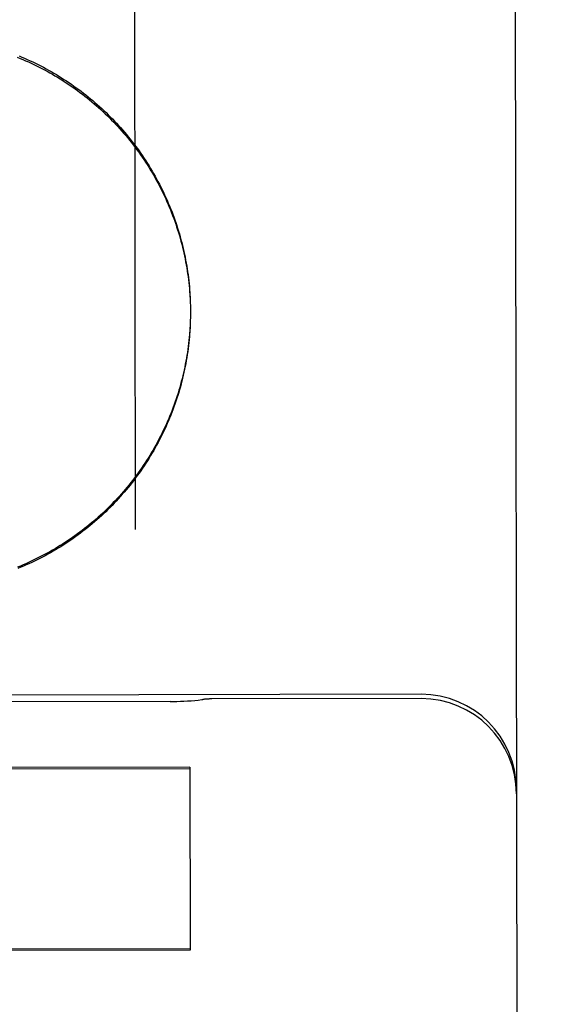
# Model space of a CAD drawing. Header units: inches. Extents: x 0 to 212, y 0 to 138.
# Tile 30 of 43: x 94.827 to 94.999, y 78.54 to 78.863. Entities that reach past the tile are written whole.
import ezdxf

# ---------------------------------------------------------------- set-up
doc = ezdxf.new("R2010")
doc.units = ezdxf.units.IN
doc.header["$LTSCALE"] = 11.6875
doc.header["$MEASUREMENT"] = 0
doc.linetypes.add('HIDDEN', pattern=[0.2, 0.1, -0.1])
doc.layers.get('0').update_dxf_attribs({"linetype": 'CONTINUOUS'})
for name, color, linetype in [('02___PRT_ALL_AXES', 7, 'CONTINUOUS'), ('DEFAULT_2', 8, 'HIDDEN'), ('DIMENSIONS', 7, 'CONTINUOUS')]:
    doc.layers.add(name, color=color, linetype=linetype)
doc.styles.get("Standard").update_dxf_attribs({"font": 'txt', "width": 0.8})
doc.dimstyles.new('DIMSTYLE_1', dxfattribs={"dimtxt": 0.9375, "dimasz": 1.25, "dimexe": 0.09, "dimexo": 0.07, "dimgap": 0.0375, "dimtad": 0, "dimtih": 1, "dimtoh": 1, "dimzin": 4, "dimdsep": 46, "dimtxsty": 'Standard', "dimblk": '_FILLED', "dimblk1": '_FILLED', "dimblk2": '_FILLED', "dimcen": 0.09, "dimadec": 0, "dimazin": 0, "dimtfac": 1, "dimtofl": 0, "dimtmove": 0, "dimatfit": 3, "dimldrblk": '_FILLED', "dimfxl": 0, "dimtolj": 1, "dimtzin": 4, "dimarcsym": 0})

# ---------------------------------------------------------------- blocks, each defined once
blk = doc.blocks.new('_FILLED')
at = {"color": 0, "linetype": 'ByBlock'}
blk.add_solid([(0, 0), (-1, 0.2), (-1, -0.2)], dxfattribs=at)
blk = doc.blocks.new('*D13')
at = {"layer": 'DIMENSIONS', "color": 2, "linetype": 'Continuous'}
for p, q in [((93.7868683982, 61.20196769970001), (91.2868683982, 61.20196769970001)), ((97.4118683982, 61.20196769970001), (99.97341652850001, 61.20196769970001))]:
    blk.add_line(p, q, dxfattribs=at)
at = {"layer": 'DIMENSIONS', "color": 2, "linetype": 'Continuous', "xscale": 1.25, "yscale": 1.25, "zscale": 1.25}
blk.add_blockref('_FILLED', (93.7868683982, 61.20196769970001), dxfattribs=at)
at = {"layer": 'DIMENSIONS', "color": 2, "linetype": 'Continuous', "xscale": 1.25, "yscale": 1.25, "zscale": 1.25, "rotation": 180}
blk.add_blockref('_FILLED', (97.4118683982, 61.20196769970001), dxfattribs=at)
at = {"layer": 'DIMENSIONS', "color": 2, "linetype": 'Continuous', "insert": (100.4421665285, 61.67071769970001), "char_height": 0.9375, "width": 3, "attachment_point": 1, "line_spacing_factor": 0.9}
blk.add_mtext('3.63', dxfattribs=at)

msp = doc.modelspace()

# ---------------------------------------------------------------- linework, layer by layer
at = {"layer": '02___PRT_ALL_AXES', "color": 8, "linetype": 'HIDDEN'}
for p, q in [((94.95885108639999, 78.64211842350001), (94.14635212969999, 78.6408163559)), ((94.958853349, 78.6407065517), (94.8901034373, 78.6405963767)), ((94.8764677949, 78.6397539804), (94.7287419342, 78.6395172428))]:
    msp.add_line(p, q, dxfattribs=at)
at = {"layer": 'DEFAULT_2', "color": 8, "linetype": 'HIDDEN'}
for p, q in [((94.9888213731, 79.440693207), (94.99185862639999, 77.5454266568)), ((94.864129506, 79.2483160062), (94.86501427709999, 78.6962128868)), ((96.5993683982, 78.83395479), (63.8493683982, 78.83395479)), ((94.88301313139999, 78.7719055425), (94.88305588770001, 78.7703039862)), ((94.88305256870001, 78.7709252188), (94.88308406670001, 78.7693185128)), ((94.88308137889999, 78.7699445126), (94.8831014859, 78.7683327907)), ((94.8830903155, 78.76602063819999), (94.88306355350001, 78.7643897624)), ((94.883104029, 78.7670016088), (94.8830891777, 78.7653753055)), ((94.8830995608, 78.7689635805), (94.883108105, 78.7673746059)), ((94.88310722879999, 78.7679215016), (94.88310404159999, 78.7663610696)), ((94.88310722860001, 78.76792150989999), (94.883108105, 78.767374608)), ((94.8829088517, 78.6181985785), (94.7527841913, 78.6179900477)), ((94.7527848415, 78.6175843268), (94.8829095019, 78.61779285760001)), ((94.8829088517, 78.6181985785), (94.88300499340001, 78.5582054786)), ((94.8830044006, 78.5585754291), (94.7528797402, 78.5583668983)), ((94.88300499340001, 78.5582054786), (94.752880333, 78.55799694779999))]:
    msp.add_line(p, q, dxfattribs=at)
for points in [[(94.8262618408, 78.8511206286), (94.8271755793, 78.8507501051), (94.8280852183, 78.8503696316), (94.82899065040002, 78.8499792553), (94.8298917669, 78.8495790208), (94.83078846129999, 78.8491689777), (94.8316806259, 78.848749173), (94.83256815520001, 78.8483196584), (94.83345094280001, 78.8478804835), (94.8343288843, 78.8474317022), (94.8352018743, 78.8469733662), (94.83606980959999, 78.8465055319), (94.836932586, 78.84602825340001), (94.83779010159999, 78.8455415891), (94.8386422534, 78.8450455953), (94.8394889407, 78.8445403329), (94.8403300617, 78.8440258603), (94.8411655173, 78.8435022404), (94.84199520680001, 78.84296953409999), (94.8428190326, 78.8424278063), (94.84363689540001, 78.84187712), (94.8444486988, 78.84131754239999), (94.8452543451, 78.8407491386), (94.8460537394, 78.8401719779), (94.8468467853, 78.8395861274), (94.84763338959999, 78.8389916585), (94.8484134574, 78.8383886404), (94.8491868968, 78.8377771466), (94.8499536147, 78.8371572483), (94.8507135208, 78.8365290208), (94.85146652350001, 78.8358925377), (94.8522125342, 78.835247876), (94.85295146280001, 78.8345951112), (94.8536832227, 78.8339343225), (94.8544077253, 78.8332655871), (94.85512488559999, 78.8325889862), (94.85583461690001, 78.8319045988), (94.856536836, 78.83121250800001), (94.85723145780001, 78.8305127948), (94.85791840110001, 78.829805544), (94.8585975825, 78.8290908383), (94.85926892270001, 78.82836876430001), (94.8599323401, 78.8276394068), (94.8605877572, 78.8269028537), (94.8612350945, 78.8261591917), (94.86187427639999, 78.8254085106), (94.86250522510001, 78.82465089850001), (94.86312786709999, 78.82388644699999), (94.8637421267, 78.8231152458), (94.86434793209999, 78.82233738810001), (94.8649452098, 78.8215529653), (94.8655338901, 78.820762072), (94.8661139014, 78.8199648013), (94.866685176, 78.81916124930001), (94.86724764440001, 78.81835151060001), (94.86780124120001, 78.81753568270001), (94.86834589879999, 78.8167138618), (94.868881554, 78.8158861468), (94.86940814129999, 78.81505263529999), (94.8699255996, 78.81421342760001), (94.8704338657, 78.8133686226), (94.8709328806, 78.812518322), (94.8714225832, 78.811662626), (94.87190291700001, 78.81080163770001), (94.87237382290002, 78.80993545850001), (94.8728352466, 78.8090641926), (94.87328713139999, 78.80818794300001), (94.87372942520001, 78.8073068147), (94.8741620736, 78.806420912), (94.8745850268, 78.8055303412), (94.8749982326, 78.8046352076), (94.8754016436, 78.8037356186), (94.87579521, 78.80283168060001), (94.8761788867, 78.8019235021), (94.87655262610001, 78.8010111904), (94.8769163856, 78.8000948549), (94.87727012, 78.7991746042), (94.87761378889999, 78.79825054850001), (94.8779473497, 78.7973227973), (94.8782707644, 78.7963914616), (94.8785839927, 78.7954566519), (94.878886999, 78.7945184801), (94.8791797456, 78.7935770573), (94.8794621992, 78.7926324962), (94.8797343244, 78.79168490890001), (94.8799960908, 78.7907344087), (94.8802474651, 78.7897811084), (94.88048841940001, 78.78882512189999), (94.88071892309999, 78.78786656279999), (94.8809389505, 78.7869055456), (94.88114847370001, 78.7859421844), (94.88134746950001, 78.7849765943), (94.8815359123, 78.7840088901), (94.8817137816, 78.7830391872), (94.88188105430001, 78.78206760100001), (94.88203771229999, 78.78109424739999), (94.8821837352, 78.7801192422), (94.8823191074, 78.7791427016), (94.8824438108, 78.7781647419), (94.8825578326, 78.77718547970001), (94.88266115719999, 78.7762050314), (94.8827537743, 78.77522351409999), (94.8828356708, 78.7742410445), (94.8829068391, 78.7732577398), (94.88296726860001, 78.772273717), (94.883016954, 78.7712890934)], [(94.8268618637, 78.8515361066), (94.8277648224, 78.85116189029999), (94.82866371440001, 78.8507779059), (94.82955837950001, 78.8503842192), (94.8304487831, 78.84998084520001), (94.8313348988, 78.8495677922), (94.83221654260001, 78.8491451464), (94.8330935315, 78.8487129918), (94.8339658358, 78.84827134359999), (94.8348334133, 78.8478202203), (94.8356961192, 78.8473596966), (94.8365538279, 78.8468898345), (94.83740643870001, 78.84641069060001), (94.8382538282, 78.8459223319), (94.83909593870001, 78.8454247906), (94.8399327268, 78.8449180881), (94.8407640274, 78.8444023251), (94.8415896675, 78.8438776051), (94.84240962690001, 78.84334394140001), (94.8432238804, 78.8428013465), (94.8440322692, 78.8422499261), (94.84483464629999, 78.84168977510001), (94.8456309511, 78.84112093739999), (94.8464211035, 78.840543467), (94.8472050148, 78.839957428), (94.84798261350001, 78.83936286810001), (94.8487537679, 78.8387598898), (94.8495183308, 78.8381486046), (94.8502762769, 78.8375290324), (94.8510275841, 78.8369011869), (94.851772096, 78.836265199), (94.8525096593, 78.8356211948), (94.85324024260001, 78.8349692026), (94.85396380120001, 78.8343092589), (94.85468022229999, 78.8336414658), (94.8553894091, 78.8329659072), (94.85609126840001, 78.8322826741), (94.85678568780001, 78.8315918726), (94.8574726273, 78.830893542), (94.85815205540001, 78.8301877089), (94.8588238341, 78.8294745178), (94.8594878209, 78.8287541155), (94.86014399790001, 78.828026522), (94.8607923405, 78.82729176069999), (94.8614327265, 78.8265499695), (94.86206504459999, 78.8258012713), (94.8626892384, 78.8250457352), (94.86330523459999, 78.82428344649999), (94.8639129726, 78.82351447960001), (94.8645124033, 78.8227388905), (94.8651034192, 78.8219568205), (94.8656859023, 78.82116842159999), (94.86625983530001, 78.8203737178), (94.86682520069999, 78.8195727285), (94.8673818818, 78.8187656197), (94.8679297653, 78.81795255), (94.86846882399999, 78.817133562), (94.8689990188, 78.8163087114), (94.8695202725, 78.81547811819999), (94.87003251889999, 78.8146418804), (94.87053568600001, 78.8138001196), (94.8710296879, 78.8129529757), (94.8715145, 78.81210049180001), (94.87199010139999, 78.8112426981), (94.8724563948, 78.81037977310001), (94.87291328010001, 78.8095118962), (94.8733607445, 78.8086390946), (94.87379876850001, 78.8077614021), (94.87422727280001, 78.8068789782), (94.87464618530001, 78.8059919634), (94.87505546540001, 78.8051004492), (94.87545506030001, 78.8042045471), (94.8758449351, 78.8033043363), (94.8762250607, 78.80239987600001), (94.8765953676, 78.8014913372), (94.8769557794, 78.80057890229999), (94.8773062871, 78.7996625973), (94.8776468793, 78.7987424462), (94.8779774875, 78.7978186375), (94.87829804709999, 78.7968913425), (94.8786085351, 78.79596063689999), (94.8789089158, 78.7950266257), (94.8791991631, 78.79408939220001), (94.87947925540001, 78.7931489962), (94.8797491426, 78.7922056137), (94.8800087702, 78.7912594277), (94.8802581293, 78.79031047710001), (94.8804972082, 78.7893587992), (94.88072596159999, 78.7884045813), (94.88094434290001, 78.7874480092), (94.8811523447, 78.7864891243), (94.8813499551, 78.7855279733), (94.88153714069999, 78.7845647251), (94.88171386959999, 78.7835995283), (94.88188012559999, 78.7826324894), (94.88203588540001, 78.78166373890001), (94.8821811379, 78.7806933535), (94.8823158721, 78.77972139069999), (94.88244006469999, 78.7787480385), (94.88255368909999, 78.7777734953), (94.8826567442, 78.7767977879), (94.8827492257, 78.7758209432), (94.88283111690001, 78.7748431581), (94.8829024, 78.7738646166), (94.88296307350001, 78.7728853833), (94.88301313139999, 78.7719055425)], [(94.8830310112, 78.764059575), (94.882985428, 78.76307972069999), (94.8829292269, 78.7621003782), (94.88286241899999, 78.7611217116), (94.88278501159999, 78.7601438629), (94.8826970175, 78.75916694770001), (94.8825984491, 78.7581911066), (94.8824893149, 78.7572164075), (94.8823696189, 78.7562429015), (94.88223938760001, 78.7552707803), (94.8820986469, 78.7543002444), (94.8819474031, 78.75333131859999), (94.88178565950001, 78.7523640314), (94.8816134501, 78.7513985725), (94.88143080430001, 78.7504351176), (94.8812377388, 78.7494737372), (94.8810342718, 78.7485145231), (94.8808204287, 78.7475575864), (94.88059622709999, 78.7466030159), (94.8803617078, 78.7456509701), (94.8801169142, 78.7447016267), (94.8798618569, 78.743755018), (94.8795965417, 78.7428111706), (94.87932102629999, 78.7418702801), (94.87903536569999, 78.740932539), (94.8787395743, 78.7399979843), (94.87843366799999, 78.7390666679), (94.8781176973, 78.73813873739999), (94.8777917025, 78.7372143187), (94.87745572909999, 78.7362935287), (94.87710982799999, 78.73537650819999), (94.87675402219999, 78.7344633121), (94.8763883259, 78.7335539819), (94.8760128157, 78.7326486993), (94.87562756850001, 78.73174765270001), (94.8752325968, 78.7308508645), (94.8748279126, 78.7299583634), (94.87441359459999, 78.7290703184), (94.87398971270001, 78.7281868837), (94.87355630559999, 78.72730813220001), (94.87311342, 78.7264341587), (94.87266110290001, 78.7255650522), (94.8721993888, 78.7247008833), (94.87172836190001, 78.7238418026), (94.8712481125, 78.7229879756), (94.87075865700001, 78.7221394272), (94.87026000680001, 78.7212961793), (94.8697522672, 78.7204584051), (94.869235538, 78.7196262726), (94.8687098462, 78.718799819), (94.8681752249, 78.71797909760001), (94.8676317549, 78.71716422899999), (94.86707950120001, 78.7163553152), (94.8665185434, 78.7155524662), (94.86594897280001, 78.7147558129), (94.8653708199, 78.7139653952), (94.8647841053, 78.71318124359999), (94.8641889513, 78.7124035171), (94.8635854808, 78.7116323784), (94.8629737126, 78.7108678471), (94.8623536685, 78.7101099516), (94.86172546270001, 78.7093588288), (94.86108919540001, 78.7086146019), (94.8604449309, 78.7078773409), (94.8597927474, 78.70714713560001), (94.85913270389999, 78.7064240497), (94.8584648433, 78.7057081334), (94.8577892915, 78.7049995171), (94.8571061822, 78.7042983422), (94.8564155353, 78.7036046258), (94.85571736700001, 78.7029183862), (94.855011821, 78.7022397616), (94.85429903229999, 78.70156888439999), (94.85357904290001, 78.70090579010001), (94.8528519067, 78.700250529), (94.85211772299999, 78.6996031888), (94.8513765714, 78.69896384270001), (94.85062856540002, 78.6983325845), (94.8498738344, 78.6977095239), (94.84911241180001, 78.6970946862), (94.84834432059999, 78.6964880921), (94.84756972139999, 78.69588986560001), (94.84678877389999, 78.6953001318), (94.84600150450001, 78.6947189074), (94.8452079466, 78.6941462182), (94.84440823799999, 78.69358216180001), (94.8436024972, 78.693026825), (94.8427908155, 78.6924802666), (94.84197330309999, 78.6919425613), (94.8411500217, 78.6914137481), (94.8403210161, 78.6908938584), (94.83948644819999, 78.6903829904), (94.8386464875, 78.6898812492), (94.8378011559, 78.6893886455), (94.83695047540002, 78.6889051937), (94.83609461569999, 78.68843098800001), (94.8352337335, 78.68796611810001), (94.83436788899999, 78.6875106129), (94.83349715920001, 78.6870645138), (94.83262164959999, 78.6866278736), (94.8317414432, 78.6862007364), (94.8308566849, 78.68578316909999), (94.8299675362, 78.68537524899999), (94.8290740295, 78.6849769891), (94.82817618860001, 78.6845884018), (94.8272742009, 78.6842095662), (94.8263682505, 78.6838405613)], [(94.8830659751, 78.7650398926), (94.88302717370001, 78.7634045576), (94.88298004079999, 78.7624198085), (94.8829221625, 78.76143563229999), (94.8828535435, 78.7604521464), (94.8827741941, 78.7594694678), (94.8826841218, 78.75848771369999), (94.8825833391, 78.7575070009), (94.88247185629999, 78.7565274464), (94.8823496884, 78.7555491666), (94.8822168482, 78.7545722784), (94.8820733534, 78.7535968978), (94.8819192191, 78.75262314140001), (94.8817544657, 78.75165112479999), (94.8815791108, 78.7506809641), (94.8813931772, 78.7497127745), (94.88119668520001, 78.7487466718), (94.8809896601, 78.7477827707), (94.88077212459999, 78.7468211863), (94.8805441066, 78.74586203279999), (94.88030563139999, 78.7449054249), (94.8800567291, 78.743951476), (94.8797974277, 78.7430003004), (94.8795277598, 78.7420520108), (94.87924775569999, 78.7411067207), (94.8789574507, 78.7401645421), (94.8786568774, 78.7392255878), (94.8783460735, 78.7382899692), (94.8780250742, 78.7373577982), (94.87769391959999, 78.7364291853), (94.8773526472, 78.7355042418), (94.8770012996, 78.7345830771), (94.8766399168, 78.7336658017), (94.8762685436, 78.7327525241), (94.8758872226, 78.7318433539), (94.8754960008, 78.7309383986), (94.8750949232, 78.73003776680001), (94.8746840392, 78.729141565), (94.8742633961, 78.72824990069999), (94.8738330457, 78.7273628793), (94.8733930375, 78.72648060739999), (94.8729434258, 78.7256031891), (94.87248426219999, 78.7247307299), (94.8720156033, 78.7238633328), (94.8715375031, 78.7230011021), (94.8710500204, 78.7221441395), (94.8705532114, 78.72129254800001), (94.87004713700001, 78.72044642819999), (94.86953185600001, 78.7196058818), (94.8690074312, 78.7187710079), (94.8684739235, 78.717941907), (94.8679313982, 78.7171186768), (94.8673799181, 78.7163014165), (94.8668195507, 78.71549022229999), (94.866250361, 78.7146851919), (94.8656724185, 78.7138864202), (94.86508579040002, 78.7130940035), (94.8644905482, 78.71230803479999), (94.8638867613, 78.7115286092), (94.86327450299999, 78.7107558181), (94.8626538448, 78.7099897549), (94.86202486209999, 78.7092305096), (94.8613876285, 78.70847817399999), (94.86074222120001, 78.7077328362), (94.8600887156, 78.7069945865), (94.85942719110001, 78.7062635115), (94.8587577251, 78.70553969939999), (94.85808039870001, 78.7048232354), (94.8573952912, 78.704114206), (94.8567024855, 78.7034126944), (94.8560020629, 78.7027187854), (94.8552941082, 78.7020325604), (94.8545787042, 78.7013541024), (94.8538559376, 78.700683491), (94.8531258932, 78.7000208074), (94.8523886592, 78.6993661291), (94.85164432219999, 78.6987195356), (94.85089297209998, 78.6980811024), (94.85013469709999, 78.697450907), (94.84936958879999, 78.69682902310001), (94.8485977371, 78.69621552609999), (94.8478192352, 78.6956104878), (94.8470341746, 78.6950139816), (94.84624265, 78.6944260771), (94.8454447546, 78.6938468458), (94.84464058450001, 78.6932763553), (94.8438302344, 78.692714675), (94.8430138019, 78.69216187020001), (94.8421913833, 78.6916180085), (94.8413630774, 78.69108315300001), (94.8405289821, 78.6905573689), (94.8396891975, 78.6900407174), (94.8388438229, 78.6895332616), (94.83799295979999, 78.6890350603), (94.83713670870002, 78.6885461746), (94.8362751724, 78.6880666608), (94.83540845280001, 78.687596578), (94.83453665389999, 78.6871359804), (94.83365987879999, 78.6866849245), (94.8327782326, 78.6862434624), (94.83189181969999, 78.6858116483), (94.83100074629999, 78.6853895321), (94.83010511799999, 78.6849771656), (94.82920504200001, 78.6845745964), (94.8283006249, 78.68418187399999), (94.8273919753, 78.68379904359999), (94.82647920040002, 78.6834261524)], [(94.87646682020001, 78.6397539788), (94.8775205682, 78.6397620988), (94.8786695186, 78.6397855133), (94.879825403, 78.6398242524), (94.8809874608, 78.63987841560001), (94.8821551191, 78.6399480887), (94.8833278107, 78.6400333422), (94.8845049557, 78.6401342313), (94.8856859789, 78.6402507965), (94.8868702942, 78.64038306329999), (94.88713795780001, 78.6404150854)]]:
    msp.add_lwpolyline(points, dxfattribs=at)
for centre, radius, start, end in [((94.8901435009, 78.6155964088), 0.025, 90.0918190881, 96.9052634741), ((94.9589011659, 78.6108684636), 0.03125, 0.0918190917, 90.0918190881), ((94.95890342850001, 78.6094565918), 0.03125, 0.0918190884, 90.0918190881)]:
    msp.add_arc(centre, radius, start, end, dxfattribs=at)

# ---------------------------------------------------------------- dimensions: what is measured, and where the dimension line sits
at = {"layer": 'DIMENSIONS', "color": 2, "linetype": 'Continuous'}
dim = msp.add_linear_dim(base=(97.4118683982, 61.20196769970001), p1=(93.7868683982, 49.20895479), p2=(97.4118683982, 79.45995479), dimstyle='DIMSTYLE_1', dxfattribs=at)
dim.commit()
dim.dimension.update_dxf_attribs({"geometry": '*D13', "text_midpoint": (101.9421665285, 61.20196769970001), "dimtype": 160})

doc.saveas('drawing.dxf')
